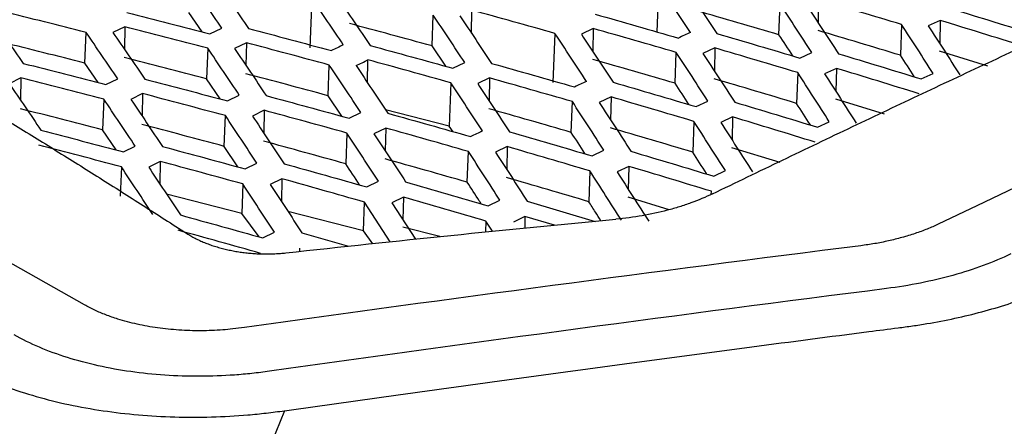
# Model space of a CAD drawing. Header units: millimetres. Extents: x -0.44 to 1.31, y -0.87 to 1.29.
# Tile 101 of 182: x 1.0533 to 1.0815, y -0.4885 to -0.4769. Entities that reach past the tile are written whole.
import ezdxf

# ---------------------------------------------------------------- set-up
doc = ezdxf.new("R2010")
doc.units = ezdxf.units.MM

msp = doc.modelspace()

# ---------------------------------------------------------------- linework, layer by layer
at = {"color": 7, "linetype": 'Continuous', "lineweight": 25}
for p, q in [((1.055128, -0.485036), (1.016512, -0.463337)), ((1.071619, -0.475848), (1.071567, -0.477205)), ((1.061654, -0.476233), (1.061599, -0.477662)), ((1.075073, -0.477288), (1.075107, -0.476407)), ((1.076212, -0.476281), (1.076199, -0.476947)), ((1.058508, -0.477205), (1.058127, -0.476649)), ((1.066238, -0.477241), (1.066251, -0.476582)), ((1.065111, -0.477607), (1.065145, -0.476726)), ((1.078595, -0.476995), (1.078561, -0.477876)), ((1.079701, -0.476876), (1.079357, -0.477033)), ((1.079701, -0.476876), (1.079688, -0.477543)), ((1.055142, -0.4781), (1.055176, -0.477219)), ((1.056287, -0.477058), (1.055947, -0.477224)), ((1.056287, -0.477058), (1.056274, -0.477703)), ((1.058729, -0.477261), (1.05907, -0.477096)), ((1.068635, -0.477247), (1.068581, -0.47866)), ((1.069741, -0.47711), (1.069397, -0.477272)), ((1.069741, -0.47711), (1.069729, -0.477773)), ((1.059778, -0.477519), (1.059438, -0.477684)), ((1.059778, -0.477519), (1.059766, -0.47817)), ((1.058669, -0.477673), (1.058635, -0.478554)), ((1.065502, -0.478192), (1.065111, -0.477607)), ((1.07209, -0.478677), (1.072124, -0.477796)), ((1.073231, -0.477666), (1.072889, -0.477827)), ((1.073231, -0.477666), (1.073218, -0.478331)), ((1.075672, -0.477955), (1.076014, -0.477796)), ((1.081072, -0.478191), (1.079684, -0.477762)), ((1.055523, -0.478658), (1.055142, -0.4781)), ((1.063257, -0.478664), (1.06327, -0.478008)), ((1.065711, -0.47825), (1.066053, -0.478087)), ((1.062126, -0.479037), (1.06216, -0.478156)), ((1.075612, -0.478374), (1.075578, -0.479255)), ((1.076721, -0.478251), (1.07638, -0.478409)), ((1.076721, -0.478251), (1.076708, -0.478917)), ((1.07916, -0.478556), (1.079501, -0.478399)), ((1.053305, -0.478524), (1.052969, -0.478691)), ((1.053305, -0.478524), (1.053292, -0.479166)), ((1.055745, -0.478715), (1.056083, -0.47855)), ((1.059021, -0.479128), (1.058635, -0.478554)), ((1.065651, -0.478667), (1.065603, -0.479912)), ((1.06676, -0.478526), (1.06642, -0.478689)), ((1.06676, -0.478526), (1.066748, -0.479186)), ((1.056796, -0.478975), (1.05646, -0.479141)), ((1.056796, -0.478975), (1.056784, -0.479623)), ((1.055683, -0.479134), (1.055649, -0.480015)), ((1.059237, -0.479185), (1.059575, -0.479021)), ((1.062517, -0.479626), (1.062126, -0.479037)), ((1.069106, -0.480087), (1.06914, -0.479206)), ((1.07025, -0.479072), (1.069911, -0.479233)), ((1.07025, -0.479072), (1.070238, -0.479735)), ((1.07269, -0.479349), (1.07303, -0.479189)), ((1.078102, -0.479566), (1.076704, -0.479137)), ((1.060288, -0.479454), (1.059951, -0.479619)), ((1.060288, -0.479454), (1.060275, -0.480107)), ((1.062728, -0.479683), (1.063066, -0.47952)), ((1.065603, -0.479912), (1.063773, -0.479438)), ((1.059141, -0.480488), (1.059175, -0.479607)), ((1.072629, -0.479773), (1.072595, -0.480655)), ((1.07374, -0.479646), (1.073402, -0.479805)), ((1.07374, -0.479646), (1.073727, -0.480311)), ((1.076179, -0.479939), (1.076517, -0.479782)), ((1.056035, -0.480592), (1.055649, -0.480015)), ((1.062666, -0.480107), (1.062632, -0.480989)), ((1.063779, -0.479962), (1.063442, -0.480125)), ((1.063779, -0.479962), (1.063766, -0.480619)), ((1.065718, -0.480068), (1.065603, -0.479912)), ((1.056254, -0.480649), (1.056588, -0.480484)), ((1.059532, -0.481079), (1.059141, -0.480488)), ((1.066122, -0.481518), (1.066155, -0.480636)), ((1.067269, -0.480497), (1.066933, -0.480659)), ((1.067269, -0.480497), (1.067256, -0.481158)), ((1.069708, -0.480762), (1.070045, -0.480602)), ((1.075104, -0.480953), (1.073723, -0.480533)), ((1.057306, -0.480921), (1.056973, -0.481086)), ((1.057306, -0.480921), (1.057294, -0.48157)), ((1.056188, -0.481078), (1.056156, -0.481917)), ((1.059745, -0.481137), (1.060079, -0.480973)), ((1.069644, -0.481193), (1.06961, -0.482075)), ((1.070759, -0.481062), (1.070424, -0.481222)), ((1.070759, -0.481062), (1.070746, -0.481724)), ((1.073197, -0.481343), (1.073532, -0.481184)), ((1.060797, -0.481418), (1.060464, -0.481582)), ((1.060797, -0.481418), (1.060784, -0.482071)), ((1.063236, -0.481652), (1.063569, -0.48149)), ((1.05968, -0.481568), (1.059647, -0.482416)), ((1.073129, -0.481867), (1.073132, -0.481778)), ((1.059647, -0.482416), (1.057483, -0.481856)), ((1.063138, -0.482915), (1.06317, -0.482087)), ((1.063905, -0.483229), (1.06317, -0.482087)), ((1.064288, -0.481944), (1.063955, -0.482106)), ((1.064288, -0.481944), (1.064275, -0.4826)), ((1.066725, -0.482196), (1.067058, -0.482035)), ((1.067842, -0.48206), (1.06979, -0.48264)), ((1.071921, -0.482305), (1.070742, -0.481949)), ((1.063138, -0.482915), (1.060969, -0.482353)), ((1.063955, -0.482106), (1.064632, -0.483152)), ((1.060142, -0.483085), (1.059647, -0.482416)), ((1.066659, -0.482633), (1.066647, -0.482944)), ((1.066844, -0.482924), (1.066659, -0.482633)), ((1.067777, -0.482498), (1.067446, -0.482658)), ((1.067777, -0.482498), (1.067771, -0.482834)), ((1.068623, -0.482751), (1.067777, -0.482498)), ((1.063409, -0.483281), (1.063138, -0.482915)), ((1.065334, -0.483078), (1.064271, -0.482803)), ((1.060252, -0.483116), (1.060582, -0.482953)), ((1.061372, -0.482969), (1.062714, -0.483354)), ((1.061306, -0.483411), (1.061304, -0.483502))]:
    msp.add_line(p, q, dxfattribs=at)
for points, knots in [([(1.220002, -0.433911), (1.196939, -0.43888), (1.173615, -0.445461), (1.126734, -0.461765), (1.103176, -0.471488), (1.079648, -0.482721)], [0, 0, 0, 0, 0.5, 0.5, 1, 1, 1, 1]), ([(1.06087, -0.488072), (1.061959, -0.487918), (1.064157, -0.487608), (1.067484, -0.487149), (1.070869, -0.48669), (1.074265, -0.48624), (1.076812, -0.485908), (1.078351, -0.485712), (1.078909, -0.48564), (1.079729, -0.485511), (1.080926, -0.485254), (1.082149, -0.484856), (1.082895, -0.484543), (1.08323, -0.484384), (1.083443, -0.484282), (1.083799, -0.484113), (1.084317, -0.483866), (1.084955, -0.483563), (1.085594, -0.483261), (1.087724, -0.482254), (1.094752, -0.478971), (1.102932, -0.475303), (1.110768, -0.471928), (1.114856, -0.470199), (1.118943, -0.4685), (1.12303, -0.466832), (1.127115, -0.465195), (1.131199, -0.46359), (1.135282, -0.462015), (1.139363, -0.460473), (1.143442, -0.45896), (1.14616, -0.457977), (1.147519, -0.457486)], [0, 0, 0, 0, 0.030446, 0.061437, 0.092974, 0.125056, 0.156321, 0.164137, 0.168038, 0.171917, 0.187328, 0.202868, 0.210653, 0.213204, 0.215118, 0.218468, 0.226284, 0.2341, 0.241916, 0.249732, 0.312266, 0.499829, 0.549846, 0.599863, 0.64988, 0.699897, 0.749914, 0.799931, 0.849949, 0.899966, 0.949983, 1, 1, 1, 1]), ([(1.012823, -0.465019), (1.020429, -0.469293), (1.031837, -0.475704), (1.044197, -0.482648), (1.049424, -0.485587), (1.050911, -0.486421), (1.051504, -0.486755), (1.051744, -0.486886), (1.052183, -0.487103), (1.053128, -0.487496), (1.054647, -0.487932), (1.056662, -0.488228), (1.058421, -0.488278), (1.059651, -0.488209), (1.060349, -0.488141), (1.060696, -0.488095), (1.06087, -0.488072)], [0, 0, 0, 0, 0.500896, 0.751343, 0.813955, 0.845261, 0.849174, 0.853076, 0.860837, 0.876269, 0.907267, 0.938113, 0.969085, 0.984477, 0.992213, 1, 1, 1, 1]), ([(1.073164, -0.481851), (1.073834, -0.481528), (1.075173, -0.480881), (1.077183, -0.479922), (1.079192, -0.478972), (1.081201, -0.478031), (1.08321, -0.477099), (1.085219, -0.476176), (1.087228, -0.475262), (1.089237, -0.474356), (1.091246, -0.47346), (1.093255, -0.472573), (1.095264, -0.471695), (1.097273, -0.470826), (1.099281, -0.469966), (1.10129, -0.469115), (1.103299, -0.468273), (1.105307, -0.46744), (1.107316, -0.466616), (1.109324, -0.465801), (1.110663, -0.465265), (1.111332, -0.464997)], [0, 0, 0, 0, 0.05265, 0.105293, 0.15793, 0.210563, 0.263191, 0.315817, 0.368439, 0.42106, 0.47368, 0.5263, 0.578921, 0.631543, 0.684167, 0.736794, 0.789424, 0.842059, 0.8947, 0.947347, 1, 1, 1, 1]), ([(1.029293, -0.466818), (1.029711, -0.46702), (1.030546, -0.467423), (1.031799, -0.468038), (1.033051, -0.468662), (1.034304, -0.469295), (1.035556, -0.469936), (1.036808, -0.470586), (1.03806, -0.471245), (1.039312, -0.471913), (1.040564, -0.47259), (1.041815, -0.473275), (1.043066, -0.473969), (1.044317, -0.474672), (1.045568, -0.475384), (1.046818, -0.476104), (1.048068, -0.476834), (1.049319, -0.477572), (1.050569, -0.478318), (1.051818, -0.479074), (1.053068, -0.479838), (1.054317, -0.480611), (1.055566, -0.481394), (1.056815, -0.482184), (1.057647, -0.482718), (1.058064, -0.482985)], [0, 0, 0, 0, 0.043526, 0.08704, 0.130541, 0.174032, 0.217513, 0.260987, 0.304453, 0.347914, 0.39137, 0.434823, 0.478275, 0.521725, 0.565177, 0.60863, 0.652086, 0.695547, 0.739013, 0.782487, 0.825968, 0.869459, 0.91296, 0.956474, 1, 1, 1, 1]), ([(1.05907, -0.477096), (1.058919, -0.476874), (1.058616, -0.476429), (1.058313, -0.475988), (1.058161, -0.475768)], [0, 0, 0, 0, 0.500395, 1, 1, 1, 1]), ([(1.058924, -0.475777), (1.059076, -0.475998), (1.059381, -0.476439), (1.059685, -0.476884), (1.059837, -0.477107)], [0, 0, 0, 0, 0.499592, 1, 1, 1, 1]), ([(1.072527, -0.477221), (1.072375, -0.476991), (1.072073, -0.476531), (1.07177, -0.476075), (1.071619, -0.475848)], [0, 0, 0, 0, 0.500545, 1, 1, 1, 1]), ([(1.072375, -0.475876), (1.072527, -0.476104), (1.072832, -0.47656), (1.073136, -0.477021), (1.073289, -0.477252)], [0, 0, 0, 0, 0.499461, 1, 1, 1, 1]), ([(1.062562, -0.477578), (1.062411, -0.477352), (1.062108, -0.476902), (1.061805, -0.476456), (1.061654, -0.476233)], [0, 0, 0, 0, 0.50048, 1, 1, 1, 1]), ([(1.062415, -0.476248), (1.062567, -0.476471), (1.062872, -0.476917), (1.063176, -0.477368), (1.063328, -0.477594)], [0, 0, 0, 0, 0.499513, 1, 1, 1, 1]), ([(1.076014, -0.477796), (1.075863, -0.477563), (1.075561, -0.477098), (1.075258, -0.476637), (1.075107, -0.476407)], [0, 0, 0, 0, 0.50053, 1, 1, 1, 1]), ([(1.078595, -0.476995), (1.078197, -0.476874), (1.077403, -0.476635), (1.076609, -0.476399), (1.076212, -0.476281)], [0, 0, 0, 0, 0.500434, 1, 1, 1, 1]), ([(1.055176, -0.477219), (1.054779, -0.477119), (1.053985, -0.476918), (1.053191, -0.476723), (1.052794, -0.476625)], [0, 0, 0, 0, 0.500186, 1, 1, 1, 1]), ([(1.056346, -0.476648), (1.056743, -0.476749), (1.057537, -0.476951), (1.058331, -0.477158), (1.058729, -0.477261)], [0, 0, 0, 0, 0.499723, 1, 1, 1, 1]), ([(1.068635, -0.477247), (1.068237, -0.477135), (1.067443, -0.476911), (1.066648, -0.476692), (1.066251, -0.476582)], [0, 0, 0, 0, 0.5004093, 1, 1, 1, 1]), ([(1.069798, -0.476699), (1.070195, -0.476812), (1.07099, -0.477037), (1.071785, -0.477267), (1.072183, -0.477382)], [0, 0, 0, 0, 0.499564, 1, 1, 1, 1]), ([(1.075866, -0.476441), (1.076018, -0.476671), (1.076323, -0.477133), (1.076627, -0.477599), (1.076779, -0.477832)], [0, 0, 0, 0, 0.4994799, 1, 1, 1, 1]), ([(1.079758, -0.476462), (1.080155, -0.476583), (1.080949, -0.476824), (1.081744, -0.477069), (1.082141, -0.477192)], [0, 0, 0, 0, 0.499593, 1, 1, 1, 1]), ([(1.052456, -0.476792), (1.052607, -0.47701), (1.052911, -0.477446), (1.053215, -0.477887), (1.053367, -0.478108)], [0, 0, 0, 0, 0.499711, 1, 1, 1, 1]), ([(1.066053, -0.478087), (1.065901, -0.477859), (1.065599, -0.477403), (1.065296, -0.476952), (1.065145, -0.476726)], [0, 0, 0, 0, 0.5005343, 1, 1, 1, 1]), ([(1.065906, -0.476746), (1.066058, -0.476972), (1.066363, -0.477424), (1.066667, -0.47788), (1.066819, -0.478109)], [0, 0, 0, 0, 0.4994655, 1, 1, 1, 1]), ([(1.079501, -0.478399), (1.07935, -0.478164), (1.079048, -0.477693), (1.078746, -0.477227), (1.078595, -0.476995)], [0, 0, 0, 0, 0.500477, 1, 1, 1, 1]), ([(1.082081, -0.47761), (1.081684, -0.477487), (1.080891, -0.47724), (1.080097, -0.476997), (1.079701, -0.476876)], [0, 0, 0, 0, 0.500378, 1, 1, 1, 1]), ([(1.056083, -0.47855), (1.055932, -0.478326), (1.055629, -0.477881), (1.055327, -0.477439), (1.055176, -0.477219)], [0, 0, 0, 0, 0.50039, 1, 1, 1, 1]), ([(1.055947, -0.477224), (1.056098, -0.477445), (1.056402, -0.477887), (1.056706, -0.478333), (1.056858, -0.478557)], [0, 0, 0, 0, 0.4995972, 1, 1, 1, 1]), ([(1.058669, -0.477673), (1.058271, -0.47757), (1.057477, -0.477362), (1.056683, -0.477159), (1.056287, -0.477058)], [0, 0, 0, 0, 0.50029, 1, 1, 1, 1]), ([(1.059837, -0.477107), (1.060234, -0.477212), (1.061028, -0.477421), (1.061823, -0.477635), (1.06222, -0.477742)], [0, 0, 0, 0, 0.499642, 1, 1, 1, 1]), ([(1.069542, -0.478624), (1.069391, -0.478393), (1.069089, -0.477932), (1.068786, -0.477475), (1.068635, -0.477247)], [0, 0, 0, 0, 0.500555, 1, 1, 1, 1]), ([(1.069397, -0.477272), (1.069549, -0.477501), (1.069854, -0.477958), (1.070158, -0.47842), (1.07031, -0.478651)], [0, 0, 0, 0, 0.499451, 1, 1, 1, 1]), ([(1.072124, -0.477796), (1.071727, -0.477681), (1.070933, -0.47745), (1.070138, -0.477223), (1.069741, -0.47711)], [0, 0, 0, 0, 0.50043, 1, 1, 1, 1]), ([(1.073289, -0.477252), (1.073686, -0.477368), (1.07448, -0.4776), (1.075274, -0.477836), (1.075672, -0.477955)], [0, 0, 0, 0, 0.49957, 1, 1, 1, 1]), ([(1.079357, -0.477033), (1.079509, -0.477267), (1.079813, -0.477733), (1.080117, -0.478204), (1.08027, -0.47844)], [0, 0, 0, 0, 0.499553, 1, 1, 1, 1]), ([(1.06216, -0.478156), (1.061763, -0.478049), (1.060969, -0.477834), (1.060175, -0.477624), (1.059778, -0.477519)], [0, 0, 0, 0, 0.500365, 1, 1, 1, 1]), ([(1.075472, -0.477896), (1.075471, -0.477895), (1.075338, -0.477691), (1.075206, -0.477489), (1.075073, -0.477288)], [0, 0, 0, 0, 0.005076, 1, 1, 1, 1]), ([(1.059575, -0.479021), (1.059424, -0.478795), (1.059122, -0.478344), (1.05882, -0.477897), (1.058669, -0.477673)], [0, 0, 0, 0, 0.500478, 1, 1, 1, 1]), ([(1.059438, -0.477684), (1.059589, -0.477908), (1.059893, -0.478355), (1.060197, -0.478807), (1.060349, -0.479034)], [0, 0, 0, 0, 0.499514, 1, 1, 1, 1]), ([(1.063328, -0.477594), (1.063725, -0.477702), (1.064519, -0.477919), (1.065313, -0.478139), (1.065711, -0.47825)], [0, 0, 0, 0, 0.4995904, 1, 1, 1, 1]), ([(1.07303, -0.479189), (1.072879, -0.478955), (1.072577, -0.478489), (1.072275, -0.478027), (1.072124, -0.477796)], [0, 0, 0, 0, 0.5005423, 1, 1, 1, 1]), ([(1.072889, -0.477827), (1.07304, -0.478058), (1.073344, -0.478521), (1.073648, -0.478987), (1.0738, -0.479221)], [0, 0, 0, 0, 0.499467, 1, 1, 1, 1]), ([(1.075612, -0.478374), (1.075215, -0.478255), (1.074422, -0.478017), (1.073628, -0.477783), (1.073231, -0.477666)], [0, 0, 0, 0, 0.500421, 1, 1, 1, 1]), ([(1.076779, -0.477832), (1.077176, -0.477951), (1.07797, -0.47819), (1.078763, -0.478434), (1.07916, -0.478556)], [0, 0, 0, 0, 0.49961, 1, 1, 1, 1]), ([(1.053367, -0.478108), (1.053763, -0.478208), (1.054556, -0.478408), (1.055349, -0.478613), (1.055745, -0.478715)], [0, 0, 0, 0, 0.499713, 1, 1, 1, 1]), ([(1.065651, -0.478667), (1.065254, -0.478556), (1.06446, -0.478334), (1.063666, -0.478117), (1.06327, -0.478008)], [0, 0, 0, 0, 0.500409, 1, 1, 1, 1]), ([(1.066819, -0.478109), (1.067216, -0.47822), (1.06801, -0.478444), (1.068804, -0.478671), (1.069201, -0.478785)], [0, 0, 0, 0, 0.499568, 1, 1, 1, 1]), ([(1.078962, -0.478495), (1.07896, -0.478493), (1.078827, -0.478285), (1.078693, -0.478079), (1.078561, -0.477876)], [0, 0, 0, 0, 0.012865, 1, 1, 1, 1]), ([(1.063066, -0.47952), (1.062915, -0.479291), (1.062613, -0.478835), (1.062311, -0.478382), (1.06216, -0.478156)], [0, 0, 0, 0, 0.500535, 1, 1, 1, 1]), ([(1.062929, -0.478172), (1.06308, -0.478399), (1.063384, -0.478852), (1.063688, -0.479309), (1.06384, -0.479538)], [0, 0, 0, 0, 0.499464, 1, 1, 1, 1]), ([(1.076517, -0.479782), (1.076366, -0.479546), (1.076064, -0.479074), (1.075763, -0.478607), (1.075612, -0.478374)], [0, 0, 0, 0, 0.500492, 1, 1, 1, 1]), ([(1.07638, -0.478409), (1.076531, -0.478643), (1.076835, -0.479111), (1.077139, -0.479583), (1.077291, -0.479819)], [0, 0, 0, 0, 0.499537, 1, 1, 1, 1]), ([(1.079099, -0.478979), (1.078702, -0.478857), (1.07791, -0.478612), (1.077117, -0.478371), (1.076721, -0.478251)], [0, 0, 0, 0, 0.500362, 1, 1, 1, 1]), ([(1.052969, -0.478691), (1.05312, -0.478912), (1.053424, -0.479355), (1.053727, -0.479803), (1.053879, -0.480026)], [0, 0, 0, 0, 0.499608, 1, 1, 1, 1]), ([(1.055683, -0.479134), (1.055286, -0.479031), (1.054493, -0.478826), (1.053701, -0.478625), (1.053305, -0.478524)], [0, 0, 0, 0, 0.5003, 1, 1, 1, 1]), ([(1.056858, -0.478557), (1.057254, -0.47866), (1.058047, -0.478868), (1.05884, -0.479079), (1.059237, -0.479185)], [0, 0, 0, 0, 0.499635, 1, 1, 1, 1]), ([(1.066556, -0.480047), (1.066405, -0.479816), (1.066103, -0.479354), (1.065802, -0.478896), (1.065651, -0.478667)], [0, 0, 0, 0, 0.500559, 1, 1, 1, 1]), ([(1.06642, -0.478689), (1.066571, -0.478918), (1.066875, -0.479376), (1.067179, -0.479839), (1.067331, -0.480071)], [0, 0, 0, 0, 0.499446, 1, 1, 1, 1]), ([(1.06914, -0.479206), (1.068743, -0.479091), (1.06795, -0.478863), (1.067157, -0.478638), (1.06676, -0.478526)], [0, 0, 0, 0, 0.500427, 1, 1, 1, 1]), ([(1.07031, -0.478651), (1.070706, -0.478766), (1.0715, -0.478997), (1.072293, -0.479231), (1.07269, -0.479349)], [0, 0, 0, 0, 0.499577, 1, 1, 1, 1]), ([(1.07249, -0.47929), (1.072489, -0.479288), (1.072356, -0.479083), (1.072222, -0.478879), (1.07209, -0.478677)], [0, 0, 0, 0, 0.009736, 1, 1, 1, 1]), ([(1.059175, -0.479607), (1.058778, -0.4795), (1.057985, -0.479288), (1.057193, -0.479079), (1.056796, -0.478975)], [0, 0, 0, 0, 0.500373, 1, 1, 1, 1]), ([(1.056588, -0.480484), (1.056437, -0.480258), (1.056135, -0.479806), (1.055833, -0.479358), (1.055683, -0.479134)], [0, 0, 0, 0, 0.500469, 1, 1, 1, 1]), ([(1.05646, -0.479141), (1.056611, -0.479365), (1.056915, -0.479814), (1.057218, -0.480267), (1.05737, -0.480493)], [0, 0, 0, 0, 0.499522, 1, 1, 1, 1]), ([(1.060349, -0.479034), (1.060745, -0.479141), (1.061538, -0.479355), (1.062331, -0.479574), (1.062728, -0.479683)], [0, 0, 0, 0, 0.499586, 1, 1, 1, 1]), ([(1.070045, -0.480602), (1.069894, -0.480368), (1.069592, -0.4799), (1.069291, -0.479437), (1.06914, -0.479206)], [0, 0, 0, 0, 0.500549, 1, 1, 1, 1]), ([(1.069911, -0.479233), (1.070062, -0.479465), (1.070366, -0.479928), (1.07067, -0.480396), (1.070822, -0.480631)], [0, 0, 0, 0, 0.499459, 1, 1, 1, 1]), ([(1.072629, -0.479773), (1.072232, -0.479655), (1.071439, -0.479419), (1.070646, -0.479187), (1.07025, -0.479072)], [0, 0, 0, 0, 0.5004146, 1, 1, 1, 1]), ([(1.0738, -0.479221), (1.074197, -0.47934), (1.07499, -0.479577), (1.075782, -0.479819), (1.076179, -0.479939)], [0, 0, 0, 0, 0.49962, 1, 1, 1, 1]), ([(1.075981, -0.47988), (1.075978, -0.479876), (1.075844, -0.479666), (1.07571, -0.479459), (1.075578, -0.479255)], [0, 0, 0, 0, 0.01775, 1, 1, 1, 1]), ([(1.062666, -0.480107), (1.062269, -0.479997), (1.061477, -0.479777), (1.060684, -0.479562), (1.060288, -0.479454)], [0, 0, 0, 0, 0.500416, 1, 1, 1, 1]), ([(1.06384, -0.479538), (1.064236, -0.479649), (1.065029, -0.47987), (1.065822, -0.480096), (1.066219, -0.480209)], [0, 0, 0, 0, 0.499566, 1, 1, 1, 1]), ([(1.060079, -0.480973), (1.059928, -0.480744), (1.059627, -0.480286), (1.059325, -0.479833), (1.059175, -0.479607)], [0, 0, 0, 0, 0.500529, 1, 1, 1, 1]), ([(1.059951, -0.479619), (1.060103, -0.479846), (1.060406, -0.4803), (1.060709, -0.480758), (1.060861, -0.480988)], [0, 0, 0, 0, 0.499468, 1, 1, 1, 1]), ([(1.073532, -0.481184), (1.073381, -0.480948), (1.07308, -0.480476), (1.072779, -0.480007), (1.072629, -0.479773)], [0, 0, 0, 0, 0.500501, 1, 1, 1, 1]), ([(1.073402, -0.479805), (1.073553, -0.48004), (1.073857, -0.480509), (1.07416, -0.480982), (1.074312, -0.481219)], [0, 0, 0, 0, 0.4995272, 1, 1, 1, 1]), ([(1.076116, -0.480369), (1.07572, -0.480247), (1.074928, -0.480004), (1.074136, -0.479765), (1.07374, -0.479646)], [0, 0, 0, 0, 0.500352, 1, 1, 1, 1]), ([(1.053879, -0.480026), (1.054274, -0.480129), (1.055066, -0.480334), (1.055858, -0.480544), (1.056254, -0.480649)], [0, 0, 0, 0, 0.499622, 1, 1, 1, 1]), ([(1.063569, -0.48149), (1.063419, -0.481258), (1.063118, -0.480795), (1.062816, -0.480336), (1.062666, -0.480107)], [0, 0, 0, 0, 0.500557, 1, 1, 1, 1]), ([(1.066155, -0.480636), (1.065759, -0.480523), (1.064967, -0.480296), (1.064175, -0.480073), (1.063779, -0.479962)], [0, 0, 0, 0, 0.500429, 1, 1, 1, 1]), ([(1.067331, -0.480071), (1.067727, -0.480185), (1.068519, -0.480413), (1.069312, -0.480646), (1.069708, -0.480762)], [0, 0, 0, 0, 0.499578, 1, 1, 1, 1]), ([(1.069507, -0.480704), (1.069505, -0.480701), (1.069372, -0.480494), (1.069238, -0.480289), (1.069106, -0.480087)], [0, 0, 0, 0, 0.013369, 1, 1, 1, 1]), ([(1.063442, -0.480125), (1.063593, -0.480355), (1.063897, -0.480814), (1.0642, -0.481278), (1.064352, -0.48151)], [0, 0, 0, 0, 0.499447, 1, 1, 1, 1]), ([(1.056188, -0.481078), (1.055792, -0.480972), (1.055001, -0.480762), (1.05421, -0.480555), (1.053814, -0.480452)], [0, 0, 0, 0, 0.500387, 1, 1, 1, 1]), ([(1.05737, -0.480493), (1.057765, -0.480599), (1.058557, -0.480812), (1.059349, -0.481028), (1.059745, -0.481137)], [0, 0, 0, 0, 0.499575, 1, 1, 1, 1]), ([(1.067058, -0.482035), (1.066908, -0.4818), (1.066607, -0.481332), (1.066306, -0.480868), (1.066155, -0.480636)], [0, 0, 0, 0, 0.50055, 1, 1, 1, 1]), ([(1.066933, -0.480659), (1.067085, -0.480892), (1.067388, -0.481356), (1.067691, -0.481825), (1.067842, -0.48206)], [0, 0, 0, 0, 0.499458, 1, 1, 1, 1]), ([(1.069644, -0.481193), (1.069248, -0.481076), (1.068457, -0.480842), (1.067665, -0.480612), (1.067269, -0.480497)], [0, 0, 0, 0, 0.500414, 1, 1, 1, 1]), ([(1.070822, -0.480631), (1.071217, -0.480748), (1.072009, -0.480984), (1.072801, -0.481223), (1.073197, -0.481343)], [0, 0, 0, 0, 0.499624, 1, 1, 1, 1]), ([(1.072998, -0.481283), (1.072995, -0.481279), (1.072861, -0.481068), (1.072726, -0.480859), (1.072595, -0.480655)], [0, 0, 0, 0, 0.0216216, 1, 1, 1, 1]), ([(1.05968, -0.481568), (1.059284, -0.481459), (1.058493, -0.481241), (1.057701, -0.481028), (1.057306, -0.480921)], [0, 0, 0, 0, 0.500427, 1, 1, 1, 1]), ([(1.057091, -0.482447), (1.05694, -0.482217), (1.05664, -0.481759), (1.056339, -0.481304), (1.056188, -0.481078)], [0, 0, 0, 0, 0.5005174, 1, 1, 1, 1]), ([(1.056973, -0.481086), (1.057125, -0.481313), (1.057427, -0.481768), (1.05773, -0.482227), (1.057882, -0.482457)], [0, 0, 0, 0, 0.499479, 1, 1, 1, 1]), ([(1.060861, -0.480988), (1.061256, -0.481097), (1.062048, -0.481317), (1.06284, -0.48154), (1.063236, -0.481652)], [0, 0, 0, 0, 0.499558, 1, 1, 1, 1]), ([(1.063029, -0.481595), (1.063028, -0.481593), (1.062896, -0.48139), (1.062763, -0.481189), (1.062632, -0.480989)], [0, 0, 0, 0, 0.0059284, 1, 1, 1, 1]), ([(1.070546, -0.482607), (1.070396, -0.48237), (1.070095, -0.481897), (1.069794, -0.481428), (1.069644, -0.481193)], [0, 0, 0, 0, 0.500505, 1, 1, 1, 1]), ([(1.070424, -0.481222), (1.070575, -0.481457), (1.070878, -0.481927), (1.071181, -0.482401), (1.071333, -0.482638)], [0, 0, 0, 0, 0.499523, 1, 1, 1, 1]), ([(1.073132, -0.481778), (1.072736, -0.481658), (1.071945, -0.481417), (1.071154, -0.48118), (1.070759, -0.481062)], [0, 0, 0, 0, 0.500348, 1, 1, 1, 1]), ([(1.06317, -0.482087), (1.062774, -0.481974), (1.061983, -0.481749), (1.061192, -0.481529), (1.060797, -0.481418)], [0, 0, 0, 0, 0.5004378, 1, 1, 1, 1]), ([(1.064352, -0.48151), (1.064747, -0.481623), (1.065538, -0.48185), (1.06633, -0.48208), (1.066725, -0.482196)], [0, 0, 0, 0, 0.499573, 1, 1, 1, 1]), ([(1.066522, -0.482137), (1.066504, -0.482108), (1.06637, -0.4819), (1.066236, -0.481695), (1.066122, -0.481518)], [0, 0, 0, 0, 0.141304, 1, 1, 1, 1]), ([(1.060582, -0.482953), (1.060431, -0.482721), (1.060131, -0.482257), (1.05983, -0.481798), (1.05968, -0.481568)], [0, 0, 0, 0, 0.5005478, 1, 1, 1, 1]), ([(1.060464, -0.481582), (1.060615, -0.481812), (1.060918, -0.482272), (1.061221, -0.482737), (1.061372, -0.482969)], [0, 0, 0, 0, 0.499455, 1, 1, 1, 1]), ([(1.066659, -0.482633), (1.066264, -0.482517), (1.065473, -0.482285), (1.064683, -0.482058), (1.064288, -0.481944)], [0, 0, 0, 0, 0.50042, 1, 1, 1, 1]), ([(1.06996, -0.482621), (1.069907, -0.482538), (1.06979, -0.482356), (1.069674, -0.482174), (1.06961, -0.482075)], [0, 0, 0, 0, 0.454783, 1, 1, 1, 1]), ([(1.072544, -0.482112), (1.072489, -0.482131), (1.07238, -0.48217), (1.072212, -0.482224), (1.072041, -0.482275), (1.071924, -0.482307), (1.071866, -0.482322)], [0, 0, 0, 0, 0.250173, 0.50005, 0.749902, 1, 1, 1, 1]), ([(1.057882, -0.482457), (1.058276, -0.482566), (1.059067, -0.482783), (1.059857, -0.483005), (1.060252, -0.483116)], [0, 0, 0, 0, 0.499545, 1, 1, 1, 1]), ([(1.060184, -0.483557), (1.059789, -0.483446), (1.058999, -0.483223), (1.058209, -0.483005), (1.057815, -0.482895)], [0, 0, 0, 0, 0.500452, 1, 1, 1, 1]), ([(1.079648, -0.482721), (1.079596, -0.482745), (1.079492, -0.482793), (1.079328, -0.482861), (1.079158, -0.482927), (1.07898, -0.482989), (1.078796, -0.483047), (1.078543, -0.483121), (1.07822, -0.483202), (1.077825, -0.483283), (1.077555, -0.48332), (1.077422, -0.483339)], [0, 0, 0, 0, 0.081659, 0.163836, 0.246696, 0.330402, 0.415113, 0.500979, 0.670821, 0.836739, 1, 1, 1, 1]), ([(1.058064, -0.482985), (1.058103, -0.483009), (1.058181, -0.483058), (1.058307, -0.483126), (1.058437, -0.483189), (1.058574, -0.483248), (1.058715, -0.483303), (1.058862, -0.483352), (1.059012, -0.483397), (1.059164, -0.483437), (1.05932, -0.483471), (1.059477, -0.483501), (1.059637, -0.483526), (1.059798, -0.483545), (1.05996, -0.48356), (1.060121, -0.48357), (1.060282, -0.483574), (1.060441, -0.483574), (1.0606, -0.483569), (1.060757, -0.483559), (1.060861, -0.483549), (1.060913, -0.483543)], [0, 0, 0, 0, 0.055359, 0.110097, 0.164402, 0.218453, 0.272442, 0.326491, 0.380196, 0.433324, 0.486033, 0.538551, 0.591044, 0.643367, 0.695362, 0.746878, 0.797881, 0.84855, 0.899031, 0.949467, 1, 1, 1, 1]), ([(1.081731, -0.483574), (1.08148, -0.483694), (1.081215, -0.483805), (1.080658, -0.484011), (1.080367, -0.484104), (1.079766, -0.484272), (1.079455, -0.484346), (1.078819, -0.484472), (1.078495, -0.484525), (1.078164, -0.484567)], [0, 0, 0, 0, 0.25, 0.25, 0.5, 0.5, 0.75, 0.75, 1, 1, 1, 1]), ([(1.059724, -0.485685), (1.059612, -0.485699), (1.059404, -0.485725), (1.058988, -0.485766), (1.058469, -0.485785), (1.05784, -0.485764), (1.057225, -0.485702), (1.056636, -0.485596), (1.056142, -0.485465), (1.05574, -0.485325), (1.055417, -0.48519), (1.055224, -0.485087), (1.055128, -0.485036)], [0, 0, 0, 0, 0.067812, 0.12511, 0.249301, 0.374705, 0.499527, 0.624136, 0.749525, 0.833617, 0.91689, 1, 1, 1, 1]), ([(1.060438, -0.486941), (1.060272, -0.486963), (1.060105, -0.486984), (1.059773, -0.487021), (1.059606, -0.487035), (1.059106, -0.48707), (1.058772, -0.487083), (1.058104, -0.487085), (1.057766, -0.487075), (1.057101, -0.48703), (1.056777, -0.486995), (1.056141, -0.486906), (1.05583, -0.48685), (1.055222, -0.486715), (1.054924, -0.486636), (1.054078, -0.486369), (1.053566, -0.486154), (1.053113, -0.485899)], [0, 0, 0, 0, 0.0625, 0.0625, 0.125, 0.125, 0.25, 0.25, 0.375, 0.375, 0.5, 0.5, 0.625, 0.625, 0.75, 0.75, 1, 1, 1, 1])]:
    msp.add_open_spline(points, degree=3, knots=knots, dxfattribs=at)
for points in [[(1.075073, -0.477288), (1.074284, -0.477056), (1.073495, -0.476827), (1.072705, -0.4766)], [(1.065111, -0.477607), (1.064322, -0.477391), (1.063532, -0.477178), (1.062743, -0.476968)], [(1.072527, -0.477221), (1.072412, -0.477275), (1.072297, -0.477328), (1.072183, -0.477382)], [(1.078561, -0.477876), (1.077772, -0.477637), (1.076984, -0.4774), (1.076195, -0.477167)], [(1.055142, -0.4781), (1.054354, -0.4779), (1.053566, -0.477704), (1.052777, -0.47751)], [(1.062562, -0.477578), (1.062448, -0.477632), (1.062334, -0.477687), (1.06222, -0.477742)], [(1.058635, -0.478554), (1.057846, -0.478348), (1.057058, -0.478144), (1.05627, -0.477943)], [(1.062929, -0.478173), (1.063042, -0.478118), (1.063156, -0.478063), (1.06327, -0.478008)], [(1.07209, -0.478677), (1.071302, -0.478447), (1.070513, -0.47822), (1.069724, -0.477996)], [(1.062126, -0.479037), (1.061338, -0.478823), (1.06055, -0.478612), (1.059761, -0.478404)], [(1.069542, -0.478624), (1.069428, -0.478678), (1.069315, -0.478732), (1.069201, -0.478786)], [(1.075578, -0.479255), (1.07479, -0.479018), (1.074002, -0.478784), (1.073214, -0.478552)], [(1.055649, -0.480015), (1.054862, -0.479811), (1.054075, -0.479609), (1.053288, -0.47941)], [(1.069106, -0.480087), (1.068319, -0.479859), (1.067531, -0.479634), (1.066743, -0.479412)], [(1.059141, -0.480488), (1.058354, -0.480276), (1.057567, -0.480067), (1.05678, -0.479861)], [(1.066556, -0.480047), (1.066444, -0.480101), (1.066331, -0.480155), (1.066219, -0.480209)], [(1.072595, -0.480655), (1.071808, -0.48042), (1.071021, -0.480188), (1.070233, -0.479958)], [(1.062632, -0.480989), (1.061845, -0.48077), (1.061058, -0.480554), (1.060271, -0.48034)], [(1.066122, -0.481518), (1.065335, -0.481292), (1.064549, -0.481069), (1.063762, -0.480848)], [(1.06961, -0.482075), (1.068825, -0.481842), (1.068038, -0.481612), (1.067252, -0.481384)], [(1.073164, -0.481851), (1.072968, -0.481946), (1.072761, -0.482033), (1.072544, -0.482112)], [(1.071866, -0.482322), (1.071397, -0.482445), (1.070906, -0.48253), (1.070392, -0.482579)], [(1.060913, -0.483543), (1.064074, -0.483197), (1.067233, -0.482876), (1.070392, -0.482579)], [(1.077422, -0.483339), (1.07152, -0.484079), (1.065621, -0.484862), (1.059724, -0.485685)], [(1.078164, -0.484567), (1.072254, -0.485316), (1.066345, -0.486108), (1.060438, -0.486941)], [(1.06087, -0.488072), (1.059533, -0.491348), (1.057397, -0.497837), (1.055461, -0.504643), (1.054322, -0.508231)]]:
    msp.add_open_spline(points, degree=3, dxfattribs=at)

doc.saveas('drawing.dxf')
